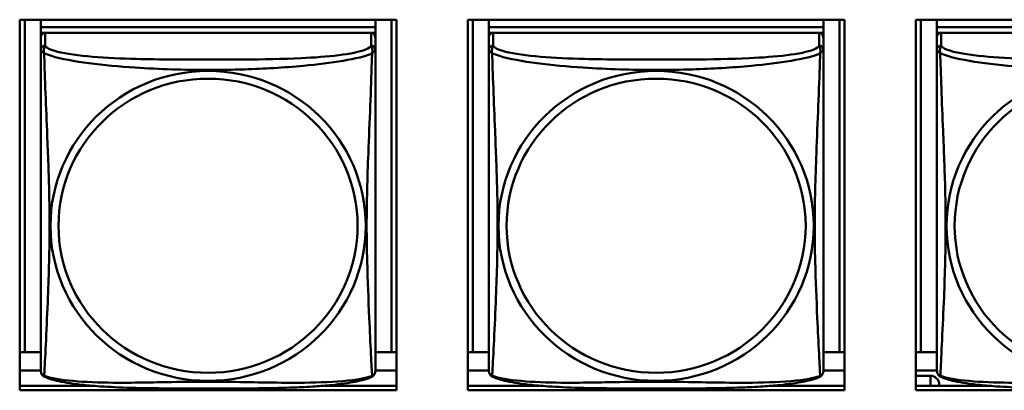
# Model space of a CAD drawing. Header units: inches. Extents: x 2.9 to 75, y -2.3 to 43.7.
# Tile 56 of 155: x 41.753 to 43.144, y 15.211 to 15.734. Entities that reach past the tile are written whole.
import ezdxf

# ---------------------------------------------------------------- set-up
doc = ezdxf.new("R2010")
doc.units = ezdxf.units.IN
doc.header["$MEASUREMENT"] = 0
doc.layers.add('Visible Edges(ROSSANSI)', color=7, linetype='Continuous', lineweight=50)
doc.layers.add('Visible Tangent Edges(ROSSANSI)', color=7, linetype='Continuous', lineweight=50)

msp = doc.modelspace()

# ---------------------------------------------------------------- linework, layer by layer
at = {"layer": 'Visible Edges(ROSSANSI)'}
for p, q in [((41.753, 15.7335), (42.2855, 15.7335)), ((41.753, 15.2108), (41.753, 15.7335)), ((41.7604, 15.2644), (41.7604, 15.7335)), ((41.783, 15.7335), (41.783, 15.7231)), ((42.2555, 15.7335), (42.2555, 15.7231)), ((42.2781, 15.7335), (42.2781, 15.2644)), ((42.2855, 15.7335), (42.2855, 15.2108)), ((42.386, 15.2108), (42.386, 15.7335)), ((42.386, 15.7335), (42.9185, 15.7335)), ((42.3934, 15.2644), (42.3934, 15.7335)), ((42.416, 15.7335), (42.416, 15.7231)), ((42.8885, 15.7335), (42.8885, 15.7231)), ((42.9111, 15.7335), (42.9111, 15.2644)), ((42.9185, 15.7335), (42.9185, 15.2108)), ((43.019, 15.2108), (43.019, 15.7335)), ((43.019, 15.7335), (43.5515, 15.7335)), ((43.0264, 15.2644), (43.0264, 15.7335)), ((43.049, 15.7335), (43.049, 15.7231)), ((42.2555, 15.7231), (41.783, 15.7231)), ((41.783, 15.7231), (41.783, 15.7149)), ((41.783, 15.7231), (41.783, 15.7231)), ((41.783, 15.7231), (42.2555, 15.7231)), ((42.2555, 15.7231), (42.2555, 15.7149)), ((42.2555, 15.7231), (42.2555, 15.7231)), ((42.8885, 15.7231), (42.416, 15.7231)), ((42.416, 15.7231), (42.416, 15.7149)), ((42.416, 15.7231), (42.416, 15.7231)), ((42.416, 15.7231), (42.8885, 15.7231)), ((42.8885, 15.7231), (42.8885, 15.7149)), ((42.8885, 15.7231), (42.8885, 15.7231)), ((43.5215, 15.7231), (43.049, 15.7231)), ((43.049, 15.7231), (43.049, 15.7149)), ((43.049, 15.7231), (43.049, 15.7231)), ((43.049, 15.7231), (43.5215, 15.7231)), ((41.783, 15.7092), (41.783, 15.7149)), ((41.783, 15.7149), (41.7888, 15.7149)), ((41.783, 15.7091), (41.783, 15.6914)), ((42.2495, 15.7149), (41.7889, 15.7149)), ((42.2496, 15.7149), (42.2555, 15.7149)), ((42.2555, 15.7149), (42.2555, 15.7092)), ((42.2555, 15.6914), (42.2555, 15.7091)), ((42.416, 15.7092), (42.416, 15.7149)), ((42.416, 15.7149), (42.4218, 15.7149)), ((42.416, 15.7091), (42.416, 15.6914)), ((42.8825, 15.7149), (42.4219, 15.7149)), ((42.8826, 15.7149), (42.8885, 15.7149)), ((42.8885, 15.7149), (42.8885, 15.7092)), ((42.8885, 15.6914), (42.8885, 15.7091)), ((43.049, 15.7092), (43.049, 15.7149)), ((43.049, 15.7149), (43.0548, 15.7149)), ((43.049, 15.7091), (43.049, 15.6914)), ((43.5155, 15.7149), (43.0549, 15.7149)), ((41.7604, 15.2644), (41.753, 15.2647)), ((41.783, 15.2644), (41.7604, 15.2644)), ((42.2781, 15.2644), (42.2555, 15.2644)), ((42.2781, 15.2644), (42.2855, 15.2647)), ((42.3934, 15.2644), (42.386, 15.2647)), ((42.416, 15.2644), (42.3934, 15.2644)), ((42.9111, 15.2644), (42.8885, 15.2644)), ((42.9111, 15.2644), (42.9185, 15.2647)), ((43.0264, 15.2644), (43.019, 15.2647)), ((43.049, 15.2644), (43.0264, 15.2644)), ((41.783, 15.2387), (41.753, 15.2387)), ((42.2855, 15.2387), (42.2555, 15.2387)), ((42.416, 15.2387), (42.386, 15.2387)), ((42.9185, 15.2387), (42.8885, 15.2387)), ((43.049, 15.2387), (43.019, 15.2387)), ((43.019, 15.2311), (43.0396, 15.2311)), ((43.0521, 15.2169), (43.0521, 15.2189)), ((41.753, 15.2169), (41.8598, 15.2169)), ((42.2855, 15.2108), (41.753, 15.2108)), ((42.1787, 15.2169), (42.2855, 15.2169)), ((42.386, 15.2169), (42.4928, 15.2169)), ((42.9185, 15.2108), (42.386, 15.2108)), ((42.8117, 15.2169), (42.9185, 15.2169)), ((43.019, 15.2169), (43.1258, 15.2169)), ((43.5515, 15.2108), (43.019, 15.2108))]:
    msp.add_line(p, q, dxfattribs=at)
for centre, start, end in [((41.7968, 15.2385), 180, 189.1496), ((42.2417, 15.2385), 350.8504, 360), ((42.4298, 15.2385), 180, 189.1496), ((42.8747, 15.2385), 350.8504, 360), ((43.0628, 15.2385), 180, 189.1496)]:
    msp.add_arc(centre, 0.0138, start, end, dxfattribs=at)
for centre, major_axis, start_param, end_param in [((41.7889, 15.7091), (-0.00591, 0), 4.712389, 6.283185), ((42.2495, 15.7091), (0.00591, 0), 0, 1.570796), ((42.4219, 15.7091), (-0.00591, 0), 4.712389, 6.283185), ((42.8825, 15.7091), (0.00591, 0), 0, 1.570796), ((43.0549, 15.7091), (-0.00591, 0), 4.712389, 6.283185), ((43.0396, 15.2189), (0.0125, 0), 0, 1.570796)]:
    msp.add_ellipse(centre, major_axis=major_axis, ratio=0.981793, start_param=start_param, end_param=end_param, dxfattribs=at)
for points, knots in [([(41.783, 15.6914), (41.783, 15.6889), (41.783, 15.6842), (41.783, 15.6781), (41.783, 15.6669), (41.783, 15.6505), (41.783, 15.6326), (41.783, 15.6148), (41.783, 15.5956), (41.783, 15.5764), (41.783, 15.5493), (41.783, 15.5221), (41.783, 15.4953), (41.783, 15.4786), (41.783, 15.462), (41.783, 15.4454), (41.783, 15.4121), (41.783, 15.3789), (41.783, 15.3467), (41.783, 15.3066), (41.783, 15.2661), (41.783, 15.2475), (41.783, 15.2417), (41.783, 15.2385), (41.783, 15.2385)], [0.325731, 0.325731, 0.325731, 0.325731, 0.404774, 0.404774, 0.404774, 0.550532, 0.550532, 0.550532, 0.69629, 0.69629, 0.69629, 0.902598, 0.902598, 0.902598, 1.03154, 1.03154, 1.03154, 1.289425, 1.289425, 1.289425, 1.610774, 1.610774, 1.610774, 1.710218, 1.710218, 1.710218, 1.710218]), ([(42.2555, 15.2385), (42.2555, 15.2385), (42.2555, 15.2394), (42.2555, 15.241), (42.2555, 15.2457), (42.2555, 15.2566), (42.2555, 15.2705), (42.2555, 15.2843), (42.2555, 15.3009), (42.2555, 15.3183), (42.2555, 15.3429), (42.2555, 15.3693), (42.2555, 15.3957), (42.2555, 15.4122), (42.2555, 15.4287), (42.2555, 15.4454), (42.2555, 15.4786), (42.2555, 15.5119), (42.2555, 15.5458), (42.2555, 15.5882), (42.2555, 15.634), (42.2555, 15.6655), (42.2555, 15.678), (42.2555, 15.6873), (42.2555, 15.6914)], [0.352862, 0.352862, 0.352862, 0.352862, 0.404774, 0.404774, 0.404774, 0.550532, 0.550532, 0.550532, 0.69629, 0.69629, 0.69629, 0.902598, 0.902598, 0.902598, 1.03154, 1.03154, 1.03154, 1.289425, 1.289425, 1.289425, 1.610774, 1.610774, 1.610774, 1.73735, 1.73735, 1.73735, 1.73735]), ([(42.416, 15.6914), (42.416, 15.6889), (42.416, 15.6842), (42.416, 15.6781), (42.416, 15.6669), (42.416, 15.6505), (42.416, 15.6326), (42.416, 15.6148), (42.416, 15.5956), (42.416, 15.5764), (42.416, 15.5493), (42.416, 15.5221), (42.416, 15.4953), (42.416, 15.4786), (42.416, 15.462), (42.416, 15.4454), (42.416, 15.4121), (42.416, 15.3789), (42.416, 15.3467), (42.416, 15.3066), (42.416, 15.2661), (42.416, 15.2475), (42.416, 15.2417), (42.416, 15.2385), (42.416, 15.2385)], [0.325731, 0.325731, 0.325731, 0.325731, 0.404774, 0.404774, 0.404774, 0.550532, 0.550532, 0.550532, 0.69629, 0.69629, 0.69629, 0.902598, 0.902598, 0.902598, 1.03154, 1.03154, 1.03154, 1.289425, 1.289425, 1.289425, 1.610774, 1.610774, 1.610774, 1.710218, 1.710218, 1.710218, 1.710218]), ([(42.8885, 15.2385), (42.8885, 15.2385), (42.8885, 15.2394), (42.8885, 15.241), (42.8885, 15.2457), (42.8885, 15.2566), (42.8885, 15.2705), (42.8885, 15.2843), (42.8885, 15.3009), (42.8885, 15.3183), (42.8885, 15.3429), (42.8885, 15.3693), (42.8885, 15.3957), (42.8885, 15.4122), (42.8885, 15.4287), (42.8885, 15.4454), (42.8885, 15.4786), (42.8885, 15.5119), (42.8885, 15.5458), (42.8885, 15.5882), (42.8885, 15.634), (42.8885, 15.6655), (42.8885, 15.678), (42.8885, 15.6873), (42.8885, 15.6914)], [0.352862, 0.352862, 0.352862, 0.352862, 0.404774, 0.404774, 0.404774, 0.550532, 0.550532, 0.550532, 0.69629, 0.69629, 0.69629, 0.902598, 0.902598, 0.902598, 1.03154, 1.03154, 1.03154, 1.289425, 1.289425, 1.289425, 1.610774, 1.610774, 1.610774, 1.73735, 1.73735, 1.73735, 1.73735]), ([(43.049, 15.6914), (43.049, 15.6889), (43.049, 15.6842), (43.049, 15.6781), (43.049, 15.6669), (43.049, 15.6505), (43.049, 15.6326), (43.049, 15.6148), (43.049, 15.5956), (43.049, 15.5764), (43.049, 15.5493), (43.049, 15.5221), (43.049, 15.4953), (43.049, 15.4786), (43.049, 15.462), (43.049, 15.4454), (43.049, 15.4121), (43.049, 15.3789), (43.049, 15.3467), (43.049, 15.3066), (43.049, 15.2661), (43.049, 15.2475), (43.049, 15.2417), (43.049, 15.2385), (43.049, 15.2385)], [0.325731, 0.325731, 0.325731, 0.325731, 0.404774, 0.404774, 0.404774, 0.550532, 0.550532, 0.550532, 0.69629, 0.69629, 0.69629, 0.902598, 0.902598, 0.902598, 1.03154, 1.03154, 1.03154, 1.289425, 1.289425, 1.289425, 1.610774, 1.610774, 1.610774, 1.710218, 1.710218, 1.710218, 1.710218]), ([(41.7872, 15.2304), (41.7866, 15.2307), (41.7861, 15.231), (41.7852, 15.2319), (41.7848, 15.2323), (41.7842, 15.2332), (41.784, 15.2336), (41.7836, 15.2345), (41.7835, 15.2349), (41.7833, 15.2356), (41.7832, 15.236), (41.7832, 15.2363)], [0.02273771, 0.02273771, 0.02273771, 0.02273771, 0.02954865, 0.02954865, 0.03635958, 0.03635958, 0.04317052, 0.04317052, 0.04998146, 0.04998146, 0.0567924, 0.0567924, 0.0567924, 0.0567924]), ([(42.2513, 15.2304), (42.2518, 15.2307), (42.2523, 15.231), (42.2532, 15.2319), (42.2536, 15.2323), (42.2542, 15.2332), (42.2545, 15.2336), (42.2548, 15.2345), (42.255, 15.2349), (42.2552, 15.2356), (42.2552, 15.236), (42.2553, 15.2363)], [0.02273771, 0.02273771, 0.02273771, 0.02273771, 0.02954865, 0.02954865, 0.03635958, 0.03635958, 0.04317052, 0.04317052, 0.04998146, 0.04998146, 0.0567924, 0.0567924, 0.0567924, 0.0567924]), ([(42.4202, 15.2304), (42.4196, 15.2307), (42.4191, 15.231), (42.4182, 15.2319), (42.4178, 15.2323), (42.4172, 15.2332), (42.417, 15.2336), (42.4166, 15.2345), (42.4165, 15.2349), (42.4163, 15.2356), (42.4162, 15.236), (42.4162, 15.2363)], [0.02273771, 0.02273771, 0.02273771, 0.02273771, 0.02954865, 0.02954865, 0.03635958, 0.03635958, 0.04317052, 0.04317052, 0.04998146, 0.04998146, 0.0567924, 0.0567924, 0.0567924, 0.0567924]), ([(42.8843, 15.2304), (42.8848, 15.2307), (42.8853, 15.231), (42.8862, 15.2319), (42.8866, 15.2323), (42.8872, 15.2332), (42.8875, 15.2336), (42.8878, 15.2345), (42.888, 15.2349), (42.8882, 15.2356), (42.8882, 15.236), (42.8883, 15.2363)], [0.02273771, 0.02273771, 0.02273771, 0.02273771, 0.02954865, 0.02954865, 0.03635958, 0.03635958, 0.04317052, 0.04317052, 0.04998146, 0.04998146, 0.0567924, 0.0567924, 0.0567924, 0.0567924]), ([(43.0532, 15.2304), (43.0526, 15.2307), (43.0521, 15.231), (43.0512, 15.2319), (43.0508, 15.2323), (43.0502, 15.2332), (43.05, 15.2336), (43.0496, 15.2345), (43.0495, 15.2349), (43.0493, 15.2356), (43.0492, 15.236), (43.0492, 15.2363)], [0.02273771, 0.02273771, 0.02273771, 0.02273771, 0.02954865, 0.02954865, 0.03635958, 0.03635958, 0.04317052, 0.04317052, 0.04998146, 0.04998146, 0.0567924, 0.0567924, 0.0567924, 0.0567924]), ([(42.2513, 15.2304), (42.2479, 15.2286), (42.2444, 15.2273), (42.2364, 15.2249), (42.2319, 15.2238), (42.2224, 15.222), (42.2174, 15.2211), (42.2063, 15.2195), (42.2001, 15.2188), (42.1862, 15.2174), (42.1784, 15.2168), (42.1606, 15.2156), (42.1504, 15.2151), (42.1255, 15.2142), (42.1107, 15.2138), (42.0791, 15.2134), (42.062, 15.2133), (42.028, 15.2132), (42.0111, 15.2132), (41.9771, 15.2133), (41.96, 15.2134), (41.926, 15.2138), (41.9089, 15.2142), (41.8786, 15.2155), (41.8655, 15.2163), (41.8445, 15.2181), (41.8365, 15.219), (41.8229, 15.2208), (41.8171, 15.2217), (41.8071, 15.2237), (41.8027, 15.2248), (41.7944, 15.2272), (41.7907, 15.2285), (41.7872, 15.2304)], [-1.678204, -1.678204, -1.678204, -1.678204, -1.629815, -1.629815, -1.580861, -1.580861, -1.532583, -1.532583, -1.479316, -1.479316, -1.416961, -1.416961, -1.337799, -1.337799, -1.226353, -1.226353, -1.09702, -1.09702, -0.967687, -0.967687, -0.838354, -0.838354, -0.709022, -0.709022, -0.60577, -0.60577, -0.53827, -0.53827, -0.483941, -0.483941, -0.435529, -0.435529, -0.384876, -0.384876, -0.384876, -0.384876]), ([(42.8843, 15.2304), (42.8809, 15.2286), (42.8774, 15.2273), (42.8694, 15.2249), (42.8649, 15.2238), (42.8554, 15.222), (42.8504, 15.2211), (42.8393, 15.2195), (42.8331, 15.2188), (42.8192, 15.2174), (42.8114, 15.2168), (42.7936, 15.2156), (42.7834, 15.2151), (42.7585, 15.2142), (42.7437, 15.2138), (42.7121, 15.2134), (42.695, 15.2133), (42.661, 15.2132), (42.6441, 15.2132), (42.6101, 15.2133), (42.593, 15.2134), (42.559, 15.2138), (42.5419, 15.2142), (42.5116, 15.2155), (42.4985, 15.2163), (42.4775, 15.2181), (42.4695, 15.219), (42.4559, 15.2208), (42.4501, 15.2217), (42.4401, 15.2237), (42.4357, 15.2248), (42.4274, 15.2272), (42.4237, 15.2285), (42.4202, 15.2304)], [-1.678204, -1.678204, -1.678204, -1.678204, -1.629815, -1.629815, -1.580861, -1.580861, -1.532583, -1.532583, -1.479316, -1.479316, -1.416961, -1.416961, -1.337799, -1.337799, -1.226353, -1.226353, -1.09702, -1.09702, -0.967687, -0.967687, -0.838354, -0.838354, -0.709022, -0.709022, -0.60577, -0.60577, -0.53827, -0.53827, -0.483941, -0.483941, -0.435529, -0.435529, -0.384876, -0.384876, -0.384876, -0.384876]), ([(43.5173, 15.2304), (43.5139, 15.2286), (43.5104, 15.2273), (43.5024, 15.2249), (43.4979, 15.2238), (43.4884, 15.222), (43.4834, 15.2211), (43.4723, 15.2195), (43.4661, 15.2188), (43.4522, 15.2174), (43.4444, 15.2168), (43.4266, 15.2156), (43.4164, 15.2151), (43.3915, 15.2142), (43.3767, 15.2138), (43.3451, 15.2134), (43.328, 15.2133), (43.294, 15.2132), (43.2771, 15.2132), (43.2431, 15.2133), (43.226, 15.2134), (43.192, 15.2138), (43.1749, 15.2142), (43.1446, 15.2155), (43.1315, 15.2163), (43.1105, 15.2181), (43.1025, 15.219), (43.0889, 15.2208), (43.0831, 15.2217), (43.0731, 15.2237), (43.0687, 15.2248), (43.0604, 15.2272), (43.0567, 15.2285), (43.0532, 15.2304)], [-1.678204, -1.678204, -1.678204, -1.678204, -1.629815, -1.629815, -1.580861, -1.580861, -1.532583, -1.532583, -1.479316, -1.479316, -1.416961, -1.416961, -1.337799, -1.337799, -1.226353, -1.226353, -1.09702, -1.09702, -0.967687, -0.967687, -0.838354, -0.838354, -0.709022, -0.709022, -0.60577, -0.60577, -0.53827, -0.53827, -0.483941, -0.483941, -0.435529, -0.435529, -0.384876, -0.384876, -0.384876, -0.384876])]:
    msp.add_open_spline(points, degree=3, knots=knots, dxfattribs=at)
at = {"layer": 'Visible Tangent Edges(ROSSANSI)'}
for p, q in [((41.7889, 15.6972), (41.7889, 15.7149)), ((42.2495, 15.7149), (42.2495, 15.6972)), ((42.4219, 15.6972), (42.4219, 15.7149)), ((42.8825, 15.7149), (42.8825, 15.6972)), ((43.0549, 15.6972), (43.0549, 15.7149)), ((43.0396, 15.2311), (43.0396, 15.2169))]:
    msp.add_line(p, q, dxfattribs=at)
for centre, major_axis, start_param, end_param in [((41.7889, 15.6914), (-0.00591, 0), 4.712389, 6.283185), ((42.2495, 15.6914), (0.00591, 0), 0, 1.570796), ((42.4219, 15.6914), (-0.00591, 0), 4.712389, 6.283185), ((42.8825, 15.6914), (0.00591, 0), 0, 1.570796), ((43.0549, 15.6914), (-0.00591, 0), 4.712389, 6.283185)]:
    msp.add_ellipse(centre, major_axis=major_axis, ratio=0.981793, start_param=start_param, end_param=end_param, dxfattribs=at)
for centre, major_axis in [((42.0192, 15.4427), (0.2227, 0)), ((42.0192, 15.4429), (0.2113, 0)), ((42.6522, 15.4427), (0.2227, 0)), ((42.6522, 15.4429), (0.2113, 0)), ((43.2852, 15.4427), (0.2227, 0)), ((43.2852, 15.4429), (0.2113, 0))]:
    msp.add_ellipse(centre, major_axis=major_axis, ratio=0.981793, dxfattribs=at)
for points, knots in [([(41.7875, 15.6861), (41.7873, 15.6873), (41.7872, 15.6883), (41.7872, 15.6903), (41.7872, 15.6912), (41.7874, 15.6925), (41.7875, 15.693), (41.7876, 15.6936), (41.7877, 15.6938), (41.7879, 15.6943), (41.788, 15.6946), (41.7882, 15.6953), (41.7884, 15.6957), (41.7887, 15.6965), (41.7888, 15.6969), (41.7889, 15.6972)], [-0.00026741, -0.00026741, -0.00026741, -0.00026741, 0.01456352, 0.01456352, 0.03151317, 0.03151317, 0.04210669, 0.04210669, 0.04740346, 0.04740346, 0.05587828, 0.05587828, 0.06943799, 0.06943799, 0.0844808, 0.0844808, 0.0844808, 0.0844808]), ([(42.2495, 15.6972), (42.249, 15.6953), (42.2462, 15.6933), (42.2418, 15.6915), (42.2337, 15.6882), (42.2198, 15.6855), (42.2037, 15.6835), (42.1875, 15.6815), (42.1693, 15.6801), (42.1507, 15.6793), (42.1243, 15.678), (42.0971, 15.6776), (42.07, 15.6774), (42.0531, 15.6773), (42.0362, 15.6773), (42.0192, 15.6773), (41.9854, 15.6773), (41.9515, 15.6773), (41.9178, 15.6782), (41.8758, 15.6793), (41.8319, 15.682), (41.8063, 15.6884), (41.7963, 15.691), (41.7899, 15.6941), (41.7889, 15.6972)], [0.325731, 0.325731, 0.325731, 0.325731, 0.404774, 0.404774, 0.404774, 0.550532, 0.550532, 0.550532, 0.69629, 0.69629, 0.69629, 0.902598, 0.902598, 0.902598, 1.03154, 1.03154, 1.03154, 1.289425, 1.289425, 1.289425, 1.610774, 1.610774, 1.610774, 1.73735, 1.73735, 1.73735, 1.73735]), ([(42.2495, 15.6972), (42.2496, 15.6969), (42.2498, 15.6965), (42.2501, 15.6957), (42.2502, 15.6953), (42.2505, 15.6946), (42.2506, 15.6943), (42.2508, 15.6938), (42.2508, 15.6936), (42.251, 15.693), (42.2511, 15.6925), (42.2513, 15.6912), (42.2513, 15.6903), (42.2512, 15.6883), (42.2511, 15.6873), (42.2509, 15.6861)], [-0.0844808, -0.0844808, -0.0844808, -0.0844808, -0.06943799, -0.06943799, -0.05587828, -0.05587828, -0.04740346, -0.04740346, -0.04210669, -0.04210669, -0.03151317, -0.03151317, -0.01456352, -0.01456352, 0.00026741, 0.00026741, 0.00026741, 0.00026741]), ([(42.4205, 15.6861), (42.4203, 15.6873), (42.4202, 15.6883), (42.4202, 15.6903), (42.4202, 15.6912), (42.4204, 15.6925), (42.4205, 15.693), (42.4206, 15.6936), (42.4207, 15.6938), (42.4209, 15.6943), (42.421, 15.6946), (42.4212, 15.6953), (42.4214, 15.6957), (42.4217, 15.6965), (42.4218, 15.6969), (42.4219, 15.6972)], [-0.00026741, -0.00026741, -0.00026741, -0.00026741, 0.01456352, 0.01456352, 0.03151317, 0.03151317, 0.04210669, 0.04210669, 0.04740346, 0.04740346, 0.05587828, 0.05587828, 0.06943799, 0.06943799, 0.0844808, 0.0844808, 0.0844808, 0.0844808]), ([(42.8825, 15.6972), (42.882, 15.6953), (42.8792, 15.6933), (42.8748, 15.6915), (42.8667, 15.6882), (42.8528, 15.6855), (42.8367, 15.6835), (42.8205, 15.6815), (42.8023, 15.6801), (42.7837, 15.6793), (42.7573, 15.678), (42.7301, 15.6776), (42.703, 15.6774), (42.6861, 15.6773), (42.6692, 15.6773), (42.6522, 15.6773), (42.6184, 15.6773), (42.5845, 15.6773), (42.5508, 15.6782), (42.5088, 15.6793), (42.4649, 15.682), (42.4393, 15.6884), (42.4293, 15.691), (42.4229, 15.6941), (42.4219, 15.6972)], [0.325731, 0.325731, 0.325731, 0.325731, 0.404774, 0.404774, 0.404774, 0.550532, 0.550532, 0.550532, 0.69629, 0.69629, 0.69629, 0.902598, 0.902598, 0.902598, 1.03154, 1.03154, 1.03154, 1.289425, 1.289425, 1.289425, 1.610774, 1.610774, 1.610774, 1.73735, 1.73735, 1.73735, 1.73735]), ([(42.8825, 15.6972), (42.8826, 15.6969), (42.8828, 15.6965), (42.8831, 15.6957), (42.8832, 15.6953), (42.8835, 15.6946), (42.8836, 15.6943), (42.8838, 15.6938), (42.8838, 15.6936), (42.884, 15.693), (42.8841, 15.6925), (42.8843, 15.6912), (42.8843, 15.6903), (42.8842, 15.6883), (42.8841, 15.6873), (42.8839, 15.6861)], [-0.0844808, -0.0844808, -0.0844808, -0.0844808, -0.06943799, -0.06943799, -0.05587828, -0.05587828, -0.04740346, -0.04740346, -0.04210669, -0.04210669, -0.03151317, -0.03151317, -0.01456352, -0.01456352, 0.00026741, 0.00026741, 0.00026741, 0.00026741]), ([(43.0535, 15.6861), (43.0533, 15.6873), (43.0532, 15.6883), (43.0532, 15.6903), (43.0532, 15.6912), (43.0534, 15.6925), (43.0535, 15.693), (43.0536, 15.6936), (43.0537, 15.6938), (43.0539, 15.6943), (43.054, 15.6946), (43.0542, 15.6953), (43.0544, 15.6957), (43.0547, 15.6965), (43.0548, 15.6969), (43.0549, 15.6972)], [-0.00026741, -0.00026741, -0.00026741, -0.00026741, 0.01456352, 0.01456352, 0.03151317, 0.03151317, 0.04210669, 0.04210669, 0.04740346, 0.04740346, 0.05587828, 0.05587828, 0.06943799, 0.06943799, 0.0844808, 0.0844808, 0.0844808, 0.0844808]), ([(43.5155, 15.6972), (43.515, 15.6953), (43.5122, 15.6933), (43.5078, 15.6915), (43.4997, 15.6882), (43.4858, 15.6855), (43.4697, 15.6835), (43.4535, 15.6815), (43.4353, 15.6801), (43.4167, 15.6793), (43.3903, 15.678), (43.3631, 15.6776), (43.336, 15.6774), (43.3191, 15.6773), (43.3022, 15.6773), (43.2852, 15.6773), (43.2514, 15.6773), (43.2175, 15.6773), (43.1838, 15.6782), (43.1418, 15.6793), (43.0979, 15.682), (43.0723, 15.6884), (43.0623, 15.691), (43.0559, 15.6941), (43.0549, 15.6972)], [0.325731, 0.325731, 0.325731, 0.325731, 0.404774, 0.404774, 0.404774, 0.550532, 0.550532, 0.550532, 0.69629, 0.69629, 0.69629, 0.902598, 0.902598, 0.902598, 1.03154, 1.03154, 1.03154, 1.289425, 1.289425, 1.289425, 1.610774, 1.610774, 1.610774, 1.73735, 1.73735, 1.73735, 1.73735]), ([(41.783, 15.6914), (41.783, 15.6911), (41.783, 15.6909), (41.7831, 15.6905), (41.7831, 15.6903), (41.7833, 15.69), (41.7833, 15.6899), (41.7835, 15.6897), (41.7835, 15.6896), (41.7838, 15.6893), (41.7839, 15.6891), (41.7845, 15.6886), (41.785, 15.6882), (41.7861, 15.6872), (41.7868, 15.6867), (41.7875, 15.6861)], [-0.0844808, -0.0844808, -0.0844808, -0.0844808, -0.06943799, -0.06943799, -0.05587828, -0.05587828, -0.04740346, -0.04740346, -0.04210669, -0.04210669, -0.03151317, -0.03151317, -0.01456352, -0.01456352, 0.00026741, 0.00026741, 0.00026741, 0.00026741]), ([(41.7875, 15.6861), (41.7904, 15.6849), (41.7939, 15.6836), (41.7979, 15.6824), (41.8255, 15.674), (41.8725, 15.6689), (41.916, 15.666), (41.951, 15.6637), (41.9852, 15.6627), (42.0192, 15.6627), (42.0363, 15.6627), (42.0533, 15.6629), (42.0705, 15.6635), (42.098, 15.6644), (42.1261, 15.6659), (42.1538, 15.6685), (42.1733, 15.6703), (42.1927, 15.6726), (42.21, 15.6756), (42.2271, 15.6785), (42.2421, 15.6821), (42.2509, 15.6861)], [-1.657319, -1.657319, -1.657319, -1.657319, -1.610774, -1.610774, -1.610774, -1.289425, -1.289425, -1.289425, -1.03154, -1.03154, -1.03154, -0.902598, -0.902598, -0.902598, -0.69629, -0.69629, -0.69629, -0.550532, -0.550532, -0.550532, -0.405761, -0.405761, -0.405761, -0.405761]), ([(41.7875, 15.2312), (41.7877, 15.2328), (41.7878, 15.2351), (41.788, 15.238), (41.789, 15.2578), (41.7912, 15.301), (41.7929, 15.3425), (41.7942, 15.3758), (41.7952, 15.4093), (41.7952, 15.4428), (41.7952, 15.4595), (41.795, 15.4763), (41.7946, 15.4933), (41.7939, 15.5205), (41.7928, 15.5485), (41.7916, 15.5771), (41.7908, 15.5973), (41.7899, 15.6178), (41.7892, 15.637), (41.7885, 15.6561), (41.7879, 15.6738), (41.7875, 15.6861)], [-1.657319, -1.657319, -1.657319, -1.657319, -1.610774, -1.610774, -1.610774, -1.289425, -1.289425, -1.289425, -1.03154, -1.03154, -1.03154, -0.902598, -0.902598, -0.902598, -0.69629, -0.69629, -0.69629, -0.550532, -0.550532, -0.550532, -0.405761, -0.405761, -0.405761, -0.405761]), ([(42.2509, 15.6861), (42.2508, 15.6822), (42.2507, 15.6776), (42.2505, 15.6726), (42.2494, 15.6382), (42.2473, 15.589), (42.2456, 15.5451), (42.2442, 15.5098), (42.2432, 15.4762), (42.2432, 15.4428), (42.2432, 15.426), (42.2435, 15.4093), (42.2439, 15.3926), (42.2446, 15.3658), (42.2457, 15.3387), (42.2469, 15.3129), (42.2477, 15.2947), (42.2485, 15.2772), (42.2493, 15.2624), (42.25, 15.2478), (42.2506, 15.2362), (42.2509, 15.2312)], [-1.657319, -1.657319, -1.657319, -1.657319, -1.610774, -1.610774, -1.610774, -1.289425, -1.289425, -1.289425, -1.03154, -1.03154, -1.03154, -0.902598, -0.902598, -0.902598, -0.69629, -0.69629, -0.69629, -0.550532, -0.550532, -0.550532, -0.405761, -0.405761, -0.405761, -0.405761]), ([(42.2509, 15.6861), (42.2517, 15.6867), (42.2523, 15.6872), (42.2535, 15.6882), (42.2539, 15.6886), (42.2545, 15.6891), (42.2547, 15.6893), (42.2549, 15.6896), (42.255, 15.6897), (42.2551, 15.6899), (42.2552, 15.69), (42.2553, 15.6903), (42.2554, 15.6905), (42.2554, 15.6909), (42.2555, 15.6911), (42.2555, 15.6914)], [-0.00026741, -0.00026741, -0.00026741, -0.00026741, 0.01456352, 0.01456352, 0.03151317, 0.03151317, 0.04210669, 0.04210669, 0.04740346, 0.04740346, 0.05587828, 0.05587828, 0.06943799, 0.06943799, 0.0844808, 0.0844808, 0.0844808, 0.0844808]), ([(42.416, 15.6914), (42.416, 15.6911), (42.416, 15.6909), (42.4161, 15.6905), (42.4161, 15.6903), (42.4163, 15.69), (42.4163, 15.6899), (42.4165, 15.6897), (42.4165, 15.6896), (42.4168, 15.6893), (42.4169, 15.6891), (42.4175, 15.6886), (42.418, 15.6882), (42.4191, 15.6872), (42.4198, 15.6867), (42.4205, 15.6861)], [-0.0844808, -0.0844808, -0.0844808, -0.0844808, -0.06943799, -0.06943799, -0.05587828, -0.05587828, -0.04740346, -0.04740346, -0.04210669, -0.04210669, -0.03151317, -0.03151317, -0.01456352, -0.01456352, 0.00026741, 0.00026741, 0.00026741, 0.00026741]), ([(42.4205, 15.6861), (42.4234, 15.6849), (42.4269, 15.6836), (42.4309, 15.6824), (42.4585, 15.674), (42.5055, 15.6689), (42.549, 15.666), (42.584, 15.6637), (42.6182, 15.6627), (42.6522, 15.6627), (42.6693, 15.6627), (42.6863, 15.6629), (42.7035, 15.6635), (42.731, 15.6644), (42.7591, 15.6659), (42.7868, 15.6685), (42.8063, 15.6703), (42.8257, 15.6726), (42.843, 15.6756), (42.8601, 15.6785), (42.8751, 15.6821), (42.8839, 15.6861)], [-1.657319, -1.657319, -1.657319, -1.657319, -1.610774, -1.610774, -1.610774, -1.289425, -1.289425, -1.289425, -1.03154, -1.03154, -1.03154, -0.902598, -0.902598, -0.902598, -0.69629, -0.69629, -0.69629, -0.550532, -0.550532, -0.550532, -0.405761, -0.405761, -0.405761, -0.405761]), ([(42.4205, 15.2312), (42.4207, 15.2328), (42.4208, 15.2351), (42.421, 15.238), (42.422, 15.2578), (42.4242, 15.301), (42.4259, 15.3425), (42.4272, 15.3758), (42.4282, 15.4093), (42.4282, 15.4428), (42.4282, 15.4595), (42.428, 15.4763), (42.4276, 15.4933), (42.4269, 15.5205), (42.4258, 15.5485), (42.4246, 15.5771), (42.4238, 15.5973), (42.4229, 15.6178), (42.4222, 15.637), (42.4215, 15.6561), (42.4209, 15.6738), (42.4205, 15.6861)], [-1.657319, -1.657319, -1.657319, -1.657319, -1.610774, -1.610774, -1.610774, -1.289425, -1.289425, -1.289425, -1.03154, -1.03154, -1.03154, -0.902598, -0.902598, -0.902598, -0.69629, -0.69629, -0.69629, -0.550532, -0.550532, -0.550532, -0.405761, -0.405761, -0.405761, -0.405761]), ([(42.8839, 15.6861), (42.8838, 15.6822), (42.8837, 15.6776), (42.8835, 15.6726), (42.8824, 15.6382), (42.8803, 15.589), (42.8786, 15.5451), (42.8772, 15.5098), (42.8762, 15.4762), (42.8762, 15.4428), (42.8762, 15.426), (42.8765, 15.4093), (42.8769, 15.3926), (42.8776, 15.3658), (42.8787, 15.3387), (42.8799, 15.3129), (42.8807, 15.2947), (42.8815, 15.2772), (42.8823, 15.2624), (42.883, 15.2478), (42.8836, 15.2362), (42.8839, 15.2312)], [-1.657319, -1.657319, -1.657319, -1.657319, -1.610774, -1.610774, -1.610774, -1.289425, -1.289425, -1.289425, -1.03154, -1.03154, -1.03154, -0.902598, -0.902598, -0.902598, -0.69629, -0.69629, -0.69629, -0.550532, -0.550532, -0.550532, -0.405761, -0.405761, -0.405761, -0.405761]), ([(42.8839, 15.6861), (42.8847, 15.6867), (42.8853, 15.6872), (42.8865, 15.6882), (42.8869, 15.6886), (42.8875, 15.6891), (42.8877, 15.6893), (42.8879, 15.6896), (42.888, 15.6897), (42.8881, 15.6899), (42.8882, 15.69), (42.8883, 15.6903), (42.8884, 15.6905), (42.8884, 15.6909), (42.8885, 15.6911), (42.8885, 15.6914)], [-0.00026741, -0.00026741, -0.00026741, -0.00026741, 0.01456352, 0.01456352, 0.03151317, 0.03151317, 0.04210669, 0.04210669, 0.04740346, 0.04740346, 0.05587828, 0.05587828, 0.06943799, 0.06943799, 0.0844808, 0.0844808, 0.0844808, 0.0844808]), ([(43.049, 15.6914), (43.049, 15.6911), (43.049, 15.6909), (43.0491, 15.6905), (43.0491, 15.6903), (43.0493, 15.69), (43.0493, 15.6899), (43.0495, 15.6897), (43.0495, 15.6896), (43.0498, 15.6893), (43.0499, 15.6891), (43.0505, 15.6886), (43.051, 15.6882), (43.0521, 15.6872), (43.0528, 15.6867), (43.0535, 15.6861)], [-0.0844808, -0.0844808, -0.0844808, -0.0844808, -0.06943799, -0.06943799, -0.05587828, -0.05587828, -0.04740346, -0.04740346, -0.04210669, -0.04210669, -0.03151317, -0.03151317, -0.01456352, -0.01456352, 0.00026741, 0.00026741, 0.00026741, 0.00026741]), ([(43.0535, 15.6861), (43.0564, 15.6849), (43.0599, 15.6836), (43.0639, 15.6824), (43.0915, 15.674), (43.1385, 15.6689), (43.182, 15.666), (43.217, 15.6637), (43.2512, 15.6627), (43.2852, 15.6627), (43.3023, 15.6627), (43.3193, 15.6629), (43.3365, 15.6635), (43.364, 15.6644), (43.3921, 15.6659), (43.4198, 15.6685), (43.4393, 15.6703), (43.4587, 15.6726), (43.476, 15.6756), (43.4931, 15.6785), (43.5081, 15.6821), (43.5169, 15.6861)], [-1.657319, -1.657319, -1.657319, -1.657319, -1.610774, -1.610774, -1.610774, -1.289425, -1.289425, -1.289425, -1.03154, -1.03154, -1.03154, -0.902598, -0.902598, -0.902598, -0.69629, -0.69629, -0.69629, -0.550532, -0.550532, -0.550532, -0.405761, -0.405761, -0.405761, -0.405761]), ([(43.0535, 15.2312), (43.0537, 15.2328), (43.0538, 15.2351), (43.054, 15.238), (43.055, 15.2578), (43.0572, 15.301), (43.0589, 15.3425), (43.0602, 15.3758), (43.0612, 15.4093), (43.0612, 15.4428), (43.0612, 15.4595), (43.061, 15.4763), (43.0606, 15.4933), (43.0599, 15.5205), (43.0588, 15.5485), (43.0576, 15.5771), (43.0568, 15.5973), (43.0559, 15.6178), (43.0552, 15.637), (43.0545, 15.6561), (43.0539, 15.6738), (43.0535, 15.6861)], [-1.657319, -1.657319, -1.657319, -1.657319, -1.610774, -1.610774, -1.610774, -1.289425, -1.289425, -1.289425, -1.03154, -1.03154, -1.03154, -0.902598, -0.902598, -0.902598, -0.69629, -0.69629, -0.69629, -0.550532, -0.550532, -0.550532, -0.405761, -0.405761, -0.405761, -0.405761]), ([(41.7875, 15.2312), (41.7868, 15.2314), (41.7861, 15.2317), (41.785, 15.2325), (41.7845, 15.233), (41.7839, 15.2339), (41.7838, 15.2343), (41.7835, 15.2348), (41.7835, 15.235), (41.7833, 15.2355), (41.7833, 15.2359), (41.7832, 15.2362), (41.7832, 15.2362), (41.7832, 15.2363)], [-0.00026741, -0.00026741, -0.00026741, -0.00026741, 0.01456352, 0.01456352, 0.03151317, 0.03151317, 0.04210669, 0.04210669, 0.04740346, 0.04740346, 0.05587828, 0.05587828, 0.0567924, 0.0567924, 0.0567924, 0.0567924]), ([(42.2553, 15.2363), (42.2553, 15.2362), (42.2553, 15.2362), (42.2552, 15.2359), (42.2551, 15.2355), (42.255, 15.235), (42.2549, 15.2348), (42.2547, 15.2343), (42.2545, 15.2339), (42.2539, 15.233), (42.2535, 15.2325), (42.2523, 15.2317), (42.2517, 15.2314), (42.2509, 15.2312)], [-0.0567924, -0.0567924, -0.0567924, -0.0567924, -0.05587828, -0.05587828, -0.04740346, -0.04740346, -0.04210669, -0.04210669, -0.03151317, -0.03151317, -0.01456352, -0.01456352, 0.00026741, 0.00026741, 0.00026741, 0.00026741]), ([(42.4205, 15.2312), (42.4198, 15.2314), (42.4191, 15.2317), (42.418, 15.2325), (42.4175, 15.233), (42.4169, 15.2339), (42.4168, 15.2343), (42.4165, 15.2348), (42.4165, 15.235), (42.4163, 15.2355), (42.4163, 15.2359), (42.4162, 15.2362), (42.4162, 15.2362), (42.4162, 15.2363)], [-0.00026741, -0.00026741, -0.00026741, -0.00026741, 0.01456352, 0.01456352, 0.03151317, 0.03151317, 0.04210669, 0.04210669, 0.04740346, 0.04740346, 0.05587828, 0.05587828, 0.0567924, 0.0567924, 0.0567924, 0.0567924]), ([(42.8883, 15.2363), (42.8883, 15.2362), (42.8883, 15.2362), (42.8882, 15.2359), (42.8881, 15.2355), (42.888, 15.235), (42.8879, 15.2348), (42.8877, 15.2343), (42.8875, 15.2339), (42.8869, 15.233), (42.8865, 15.2325), (42.8853, 15.2317), (42.8847, 15.2314), (42.8839, 15.2312)], [-0.0567924, -0.0567924, -0.0567924, -0.0567924, -0.05587828, -0.05587828, -0.04740346, -0.04740346, -0.04210669, -0.04210669, -0.03151317, -0.03151317, -0.01456352, -0.01456352, 0.00026741, 0.00026741, 0.00026741, 0.00026741]), ([(43.0535, 15.2312), (43.0528, 15.2314), (43.0521, 15.2317), (43.051, 15.2325), (43.0505, 15.233), (43.0499, 15.2339), (43.0498, 15.2343), (43.0495, 15.2348), (43.0495, 15.235), (43.0493, 15.2355), (43.0493, 15.2359), (43.0492, 15.2362), (43.0492, 15.2362), (43.0492, 15.2363)], [-0.00026741, -0.00026741, -0.00026741, -0.00026741, 0.01456352, 0.01456352, 0.03151317, 0.03151317, 0.04210669, 0.04210669, 0.04740346, 0.04740346, 0.05587828, 0.05587828, 0.0567924, 0.0567924, 0.0567924, 0.0567924]), ([(41.7872, 15.2304), (41.7872, 15.2304), (41.7872, 15.2304), (41.7872, 15.2306), (41.7873, 15.2309), (41.7875, 15.2312)], [-0.02273771, -0.02273771, -0.02273771, -0.02273771, -0.01456352, -0.01456352, 0.00026741, 0.00026741, 0.00026741, 0.00026741]), ([(42.2509, 15.2312), (42.2481, 15.2301), (42.2446, 15.2291), (42.2406, 15.2282), (42.213, 15.222), (42.1659, 15.2211), (42.1224, 15.2215), (42.0875, 15.2219), (42.0533, 15.2228), (42.0192, 15.2228), (42.0022, 15.2228), (41.9851, 15.2226), (41.968, 15.2224), (41.9405, 15.2219), (41.9123, 15.2212), (41.8847, 15.2215), (41.8651, 15.2217), (41.8458, 15.2223), (41.8285, 15.2239), (41.8113, 15.2254), (41.7964, 15.2279), (41.7875, 15.2312)], [-1.657319, -1.657319, -1.657319, -1.657319, -1.610774, -1.610774, -1.610774, -1.289425, -1.289425, -1.289425, -1.03154, -1.03154, -1.03154, -0.902598, -0.902598, -0.902598, -0.69629, -0.69629, -0.69629, -0.550532, -0.550532, -0.550532, -0.405761, -0.405761, -0.405761, -0.405761]), ([(42.2509, 15.2312), (42.2511, 15.2309), (42.2512, 15.2306), (42.2513, 15.2304), (42.2513, 15.2304), (42.2513, 15.2304)], [-0.00026741, -0.00026741, -0.00026741, -0.00026741, 0.01456352, 0.01456352, 0.02273771, 0.02273771, 0.02273771, 0.02273771]), ([(42.4202, 15.2304), (42.4202, 15.2304), (42.4202, 15.2304), (42.4202, 15.2306), (42.4203, 15.2309), (42.4205, 15.2312)], [-0.02273771, -0.02273771, -0.02273771, -0.02273771, -0.01456352, -0.01456352, 0.00026741, 0.00026741, 0.00026741, 0.00026741]), ([(42.8839, 15.2312), (42.8811, 15.2301), (42.8776, 15.2291), (42.8736, 15.2282), (42.846, 15.222), (42.7989, 15.2211), (42.7554, 15.2215), (42.7205, 15.2219), (42.6863, 15.2228), (42.6522, 15.2228), (42.6352, 15.2228), (42.6181, 15.2226), (42.601, 15.2224), (42.5735, 15.2219), (42.5453, 15.2212), (42.5177, 15.2215), (42.4981, 15.2217), (42.4788, 15.2223), (42.4615, 15.2239), (42.4443, 15.2254), (42.4294, 15.2279), (42.4205, 15.2312)], [-1.657319, -1.657319, -1.657319, -1.657319, -1.610774, -1.610774, -1.610774, -1.289425, -1.289425, -1.289425, -1.03154, -1.03154, -1.03154, -0.902598, -0.902598, -0.902598, -0.69629, -0.69629, -0.69629, -0.550532, -0.550532, -0.550532, -0.405761, -0.405761, -0.405761, -0.405761]), ([(42.8839, 15.2312), (42.8841, 15.2309), (42.8842, 15.2306), (42.8843, 15.2304), (42.8843, 15.2304), (42.8843, 15.2304)], [-0.00026741, -0.00026741, -0.00026741, -0.00026741, 0.01456352, 0.01456352, 0.02273771, 0.02273771, 0.02273771, 0.02273771]), ([(43.0532, 15.2304), (43.0532, 15.2304), (43.0532, 15.2304), (43.0532, 15.2306), (43.0533, 15.2309), (43.0535, 15.2312)], [-0.02273771, -0.02273771, -0.02273771, -0.02273771, -0.01456352, -0.01456352, 0.00026741, 0.00026741, 0.00026741, 0.00026741]), ([(43.5169, 15.2312), (43.5141, 15.2301), (43.5106, 15.2291), (43.5066, 15.2282), (43.479, 15.222), (43.4319, 15.2211), (43.3884, 15.2215), (43.3535, 15.2219), (43.3193, 15.2228), (43.2852, 15.2228), (43.2682, 15.2228), (43.2511, 15.2226), (43.234, 15.2224), (43.2065, 15.2219), (43.1783, 15.2212), (43.1507, 15.2215), (43.1311, 15.2217), (43.1118, 15.2223), (43.0945, 15.2239), (43.0773, 15.2254), (43.0624, 15.2279), (43.0535, 15.2312)], [-1.657319, -1.657319, -1.657319, -1.657319, -1.610774, -1.610774, -1.610774, -1.289425, -1.289425, -1.289425, -1.03154, -1.03154, -1.03154, -0.902598, -0.902598, -0.902598, -0.69629, -0.69629, -0.69629, -0.550532, -0.550532, -0.550532, -0.405761, -0.405761, -0.405761, -0.405761])]:
    msp.add_open_spline(points, degree=3, knots=knots, dxfattribs=at)

doc.saveas('drawing.dxf')
